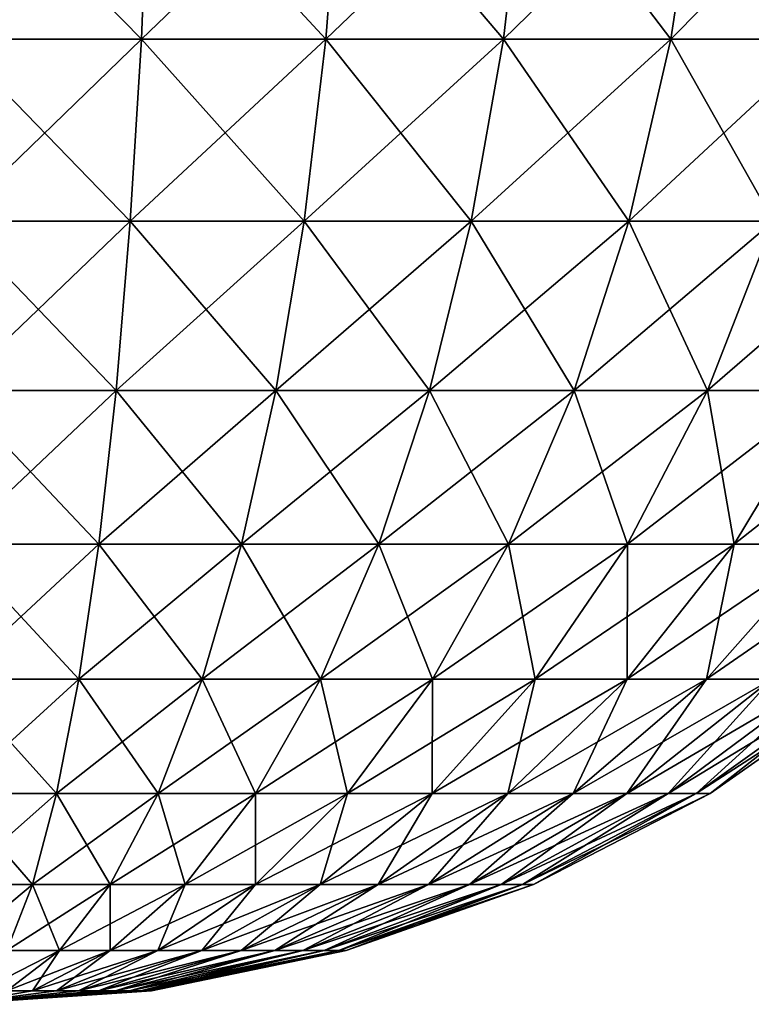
# Model space of a CAD drawing. Header units: millimetres. Extents: x -80 to 80, y -103 to 108.
# Tile 3 of 18: x 4 to 43, y -103 to -49. Entities that reach past the tile are written whole.
import ezdxf

# ---------------------------------------------------------------- set-up
doc = ezdxf.new("R2010")
doc.units = ezdxf.units.MM
doc.header["$LTSCALE"] = 65.185185
doc.layers.add('2', color=7, linetype='CONTINUOUS')

msp = doc.modelspace()

# ---------------------------------------------------------------- linework, layer by layer
at = {"layer": '2', "color": 250, "linetype": 'Continuous', "true_color": 0x1c1c1c}
for points in [[(0, -50.178, -31.13), (10.642, -39.771, -33.427), (10.23, -50.178, -30.43), (0, -50.178, -31.13)], [(0, -50.178, -31.13), (0, -39.771, -34.155), (10.642, -39.771, -33.427), (0, -50.178, -31.13)], [(10.642, -39.771, 121.427), (0, -39.771, 122.155), (10.23, -50.178, 118.43), (10.642, -39.771, 121.427)], [(0, -39.771, 122.155), (0, -50.178, 119.13), (10.23, -50.178, 118.43), (0, -39.771, 122.155)], [(10.23, -50.178, -30.43), (21.086, -39.771, -31.257), (20.27, -50.178, -28.344), (10.23, -50.178, -30.43)], [(10.642, -39.771, -33.427), (21.086, -39.771, -31.257), (10.23, -50.178, -30.43), (10.642, -39.771, -33.427)], [(20.27, -50.178, 116.344), (10.642, -39.771, 121.427), (10.23, -50.178, 118.43), (20.27, -50.178, 116.344)], [(21.086, -39.771, 119.257), (10.642, -39.771, 121.427), (20.27, -50.178, 116.344), (21.086, -39.771, 119.257)], [(20.27, -50.178, -28.344), (31.137, -39.771, -27.685), (29.932, -50.178, -24.91), (20.27, -50.178, -28.344)], [(21.086, -39.771, -31.257), (31.137, -39.771, -27.685), (20.27, -50.178, -28.344), (21.086, -39.771, -31.257)], [(29.932, -50.178, 112.91), (21.086, -39.771, 119.257), (20.27, -50.178, 116.344), (29.932, -50.178, 112.91)], [(31.137, -39.771, 115.685), (21.086, -39.771, 119.257), (29.932, -50.178, 112.91), (31.137, -39.771, 115.685)], [(29.932, -50.178, -24.91), (40.608, -39.771, -22.777), (39.036, -50.178, -20.192), (29.932, -50.178, -24.91)], [(31.137, -39.771, -27.685), (40.608, -39.771, -22.777), (29.932, -50.178, -24.91), (31.137, -39.771, -27.685)], [(39.036, -50.178, 108.192), (31.137, -39.771, 115.685), (29.932, -50.178, 112.91), (39.036, -50.178, 108.192)], [(40.608, -39.771, 110.777), (31.137, -39.771, 115.685), (39.036, -50.178, 108.192), (40.608, -39.771, 110.777)], [(39.036, -50.178, -20.192), (49.323, -39.771, -16.626), (47.413, -50.178, -14.279), (39.036, -50.178, -20.192)], [(40.608, -39.771, -22.777), (49.323, -39.771, -16.626), (39.036, -50.178, -20.192), (40.608, -39.771, -22.777)], [(47.413, -50.178, 102.279), (40.608, -39.771, 110.777), (39.036, -50.178, 108.192), (47.413, -50.178, 102.279)], [(49.323, -39.771, 104.626), (40.608, -39.771, 110.777), (47.413, -50.178, 102.279), (49.323, -39.771, 104.626)], [(0, -60.08, -26.725), (10.23, -50.178, -30.43), (9.63, -60.08, -26.066), (0, -60.08, -26.725)], [(10.23, -50.178, 118.43), (0, -50.178, 119.13), (9.63, -60.08, 114.066), (10.23, -50.178, 118.43)], [(0, -50.178, 119.13), (0, -60.08, 114.725), (9.63, -60.08, 114.066), (0, -50.178, 119.13)], [(0, -60.08, -26.725), (0, -50.178, -31.13), (10.23, -50.178, -30.43), (0, -60.08, -26.725)], [(19.081, -60.08, 112.102), (10.23, -50.178, 118.43), (9.63, -60.08, 114.066), (19.081, -60.08, 112.102)], [(9.63, -60.08, -26.066), (20.27, -50.178, -28.344), (19.081, -60.08, -24.102), (9.63, -60.08, -26.066)], [(10.23, -50.178, -30.43), (20.27, -50.178, -28.344), (9.63, -60.08, -26.066), (10.23, -50.178, -30.43)], [(20.27, -50.178, 116.344), (10.23, -50.178, 118.43), (19.081, -60.08, 112.102), (20.27, -50.178, 116.344)], [(28.177, -60.08, 108.87), (20.27, -50.178, 116.344), (19.081, -60.08, 112.102), (28.177, -60.08, 108.87)], [(19.081, -60.08, -24.102), (29.932, -50.178, -24.91), (28.177, -60.08, -20.87), (19.081, -60.08, -24.102)], [(20.27, -50.178, -28.344), (29.932, -50.178, -24.91), (19.081, -60.08, -24.102), (20.27, -50.178, -28.344)], [(29.932, -50.178, 112.91), (20.27, -50.178, 116.344), (28.177, -60.08, 108.87), (29.932, -50.178, 112.91)], [(36.748, -60.08, 104.429), (29.932, -50.178, 112.91), (28.177, -60.08, 108.87), (36.748, -60.08, 104.429)], [(28.177, -60.08, -20.87), (39.036, -50.178, -20.192), (36.748, -60.08, -16.429), (28.177, -60.08, -20.87)], [(29.932, -50.178, -24.91), (39.036, -50.178, -20.192), (28.177, -60.08, -20.87), (29.932, -50.178, -24.91)], [(39.036, -50.178, 108.192), (29.932, -50.178, 112.91), (36.748, -60.08, 104.429), (39.036, -50.178, 108.192)], [(36.748, -60.08, -16.429), (47.413, -50.178, -14.279), (44.634, -60.08, -10.862), (36.748, -60.08, -16.429)], [(44.634, -60.08, 98.862), (39.036, -50.178, 108.192), (36.748, -60.08, 104.429), (44.634, -60.08, 98.862)], [(39.036, -50.178, -20.192), (47.413, -50.178, -14.279), (36.748, -60.08, -16.429), (39.036, -50.178, -20.192)], [(47.413, -50.178, 102.279), (39.036, -50.178, 108.192), (44.634, -60.08, 98.862), (47.413, -50.178, 102.279)], [(0, -69.297, -21.022), (9.63, -60.08, -26.066), (8.854, -69.297, -20.417), (0, -69.297, -21.022)], [(9.63, -60.08, 114.066), (0, -60.08, 114.725), (8.854, -69.297, 108.417), (9.63, -60.08, 114.066)], [(0, -60.08, 114.725), (0, -69.297, 109.022), (8.854, -69.297, 108.417), (0, -60.08, 114.725)], [(0, -69.297, -21.022), (0, -60.08, -26.725), (9.63, -60.08, -26.066), (0, -69.297, -21.022)], [(17.543, -69.297, 106.611), (9.63, -60.08, 114.066), (8.854, -69.297, 108.417), (17.543, -69.297, 106.611)], [(8.854, -69.297, -20.417), (19.081, -60.08, -24.102), (17.543, -69.297, -18.611), (8.854, -69.297, -20.417)], [(9.63, -60.08, -26.066), (19.081, -60.08, -24.102), (8.854, -69.297, -20.417), (9.63, -60.08, -26.066)], [(19.081, -60.08, 112.102), (9.63, -60.08, 114.066), (17.543, -69.297, 106.611), (19.081, -60.08, 112.102)], [(25.905, -69.297, 103.639), (19.081, -60.08, 112.102), (17.543, -69.297, 106.611), (25.905, -69.297, 103.639)], [(17.543, -69.297, -18.611), (28.177, -60.08, -20.87), (25.905, -69.297, -15.639), (17.543, -69.297, -18.611)], [(19.081, -60.08, -24.102), (28.177, -60.08, -20.87), (17.543, -69.297, -18.611), (19.081, -60.08, -24.102)], [(28.177, -60.08, 108.87), (19.081, -60.08, 112.102), (25.905, -69.297, 103.639), (28.177, -60.08, 108.87)], [(33.785, -69.297, 99.556), (28.177, -60.08, 108.87), (25.905, -69.297, 103.639), (33.785, -69.297, 99.556)], [(25.905, -69.297, -15.639), (36.748, -60.08, -16.429), (33.785, -69.297, -11.556), (25.905, -69.297, -15.639)], [(28.177, -60.08, -20.87), (36.748, -60.08, -16.429), (25.905, -69.297, -15.639), (28.177, -60.08, -20.87)], [(36.748, -60.08, 104.429), (28.177, -60.08, 108.87), (33.785, -69.297, 99.556), (36.748, -60.08, 104.429)], [(33.785, -69.297, -11.556), (44.634, -60.08, -10.862), (41.035, -69.297, -6.438), (33.785, -69.297, -11.556)], [(36.748, -60.08, -16.429), (44.634, -60.08, -10.862), (33.785, -69.297, -11.556), (36.748, -60.08, -16.429)], [(41.035, -69.297, 94.438), (36.748, -60.08, 104.429), (33.785, -69.297, 99.556), (41.035, -69.297, 94.438)], [(44.634, -60.08, 98.862), (36.748, -60.08, 104.429), (41.035, -69.297, 94.438), (44.634, -60.08, 98.862)], [(41.035, -69.297, -6.438), (51.688, -60.08, -4.274), (47.521, -69.297, -0.381), (41.035, -69.297, -6.438)], [(44.634, -60.08, -10.862), (51.688, -60.08, -4.274), (41.035, -69.297, -6.438), (44.634, -60.08, -10.862)], [(47.521, -69.297, 88.381), (44.634, -60.08, 98.862), (41.035, -69.297, 94.438), (47.521, -69.297, 88.381)], [(0, -77.658, -14.126), (8.854, -69.297, -20.417), (7.915, -77.658, -13.585), (0, -77.658, -14.126)], [(8.854, -69.297, 108.417), (0, -69.297, 109.022), (7.915, -77.658, 101.585), (8.854, -69.297, 108.417)], [(0, -69.297, 109.022), (0, -77.658, 102.126), (7.915, -77.658, 101.585), (0, -69.297, 109.022)], [(0, -77.658, -14.126), (0, -69.297, -21.022), (8.854, -69.297, -20.417), (0, -77.658, -14.126)], [(7.915, -77.658, -13.585), (17.543, -69.297, -18.611), (15.682, -77.658, -11.971), (7.915, -77.658, -13.585)], [(8.854, -69.297, -20.417), (17.543, -69.297, -18.611), (7.915, -77.658, -13.585), (8.854, -69.297, -20.417)], [(15.682, -77.658, 99.971), (8.854, -69.297, 108.417), (7.915, -77.658, 101.585), (15.682, -77.658, 99.971)], [(17.543, -69.297, 106.611), (8.854, -69.297, 108.417), (15.682, -77.658, 99.971), (17.543, -69.297, 106.611)], [(15.682, -77.658, -11.971), (25.905, -69.297, -15.639), (23.158, -77.658, -9.314), (15.682, -77.658, -11.971)], [(17.543, -69.297, -18.611), (25.905, -69.297, -15.639), (15.682, -77.658, -11.971), (17.543, -69.297, -18.611)], [(23.158, -77.658, 97.314), (17.543, -69.297, 106.611), (15.682, -77.658, 99.971), (23.158, -77.658, 97.314)], [(25.905, -69.297, 103.639), (17.543, -69.297, 106.611), (23.158, -77.658, 97.314), (25.905, -69.297, 103.639)], [(23.158, -77.658, -9.314), (33.785, -69.297, -11.556), (30.201, -77.658, -5.664), (23.158, -77.658, -9.314)], [(25.905, -69.297, -15.639), (33.785, -69.297, -11.556), (23.158, -77.658, -9.314), (25.905, -69.297, -15.639)], [(30.201, -77.658, 93.664), (25.905, -69.297, 103.639), (23.158, -77.658, 97.314), (30.201, -77.658, 93.664)], [(33.785, -69.297, 99.556), (25.905, -69.297, 103.639), (30.201, -77.658, 93.664), (33.785, -69.297, 99.556)], [(30.201, -77.658, -5.664), (41.035, -69.297, -6.438), (36.683, -77.658, -1.089), (30.201, -77.658, -5.664)], [(33.785, -69.297, -11.556), (41.035, -69.297, -6.438), (30.201, -77.658, -5.664), (33.785, -69.297, -11.556)], [(36.683, -77.658, 89.089), (33.785, -69.297, 99.556), (30.201, -77.658, 93.664), (36.683, -77.658, 89.089)], [(41.035, -69.297, 94.438), (33.785, -69.297, 99.556), (36.683, -77.658, 89.089), (41.035, -69.297, 94.438)], [(36.683, -77.658, -1.089), (47.521, -69.297, -0.381), (42.481, -77.658, 4.326), (36.683, -77.658, -1.089)], [(41.035, -69.297, -6.438), (47.521, -69.297, -0.381), (36.683, -77.658, -1.089), (41.035, -69.297, -6.438)], [(42.481, -77.658, 83.674), (41.035, -69.297, 94.438), (36.683, -77.658, 89.089), (42.481, -77.658, 83.674)], [(47.521, -69.297, 88.381), (41.035, -69.297, 94.438), (42.481, -77.658, 83.674), (47.521, -69.297, 88.381)], [(42.481, -77.658, 4.326), (53.121, -69.297, 6.503), (47.487, -77.658, 10.48), (42.481, -77.658, 4.326)], [(47.521, -69.297, -0.381), (53.121, -69.297, 6.503), (42.481, -77.658, 4.326), (47.521, -69.297, -0.381)], [(47.487, -77.658, 77.52), (47.521, -69.297, 88.381), (42.481, -77.658, 83.674), (47.487, -77.658, 77.52)], [(0, -85.01, -6.163), (0, -77.658, -14.126), (7.915, -77.658, -13.585), (0, -85.01, -6.163)], [(0, -77.658, 102.126), (0, -85.01, 94.163), (6.831, -85.01, 93.696), (0, -77.658, 102.126)], [(0, -85.01, -6.163), (7.915, -77.658, -13.585), (6.831, -85.01, -5.696), (0, -85.01, -6.163)], [(7.915, -77.658, 101.585), (0, -77.658, 102.126), (6.831, -85.01, 93.696), (7.915, -77.658, 101.585)], [(13.534, -85.01, 92.303), (7.915, -77.658, 101.585), (6.831, -85.01, 93.696), (13.534, -85.01, 92.303)], [(6.831, -85.01, -5.696), (15.682, -77.658, -11.971), (13.534, -85.01, -4.303), (6.831, -85.01, -5.696)], [(7.915, -77.658, -13.585), (15.682, -77.658, -11.971), (6.831, -85.01, -5.696), (7.915, -77.658, -13.585)], [(15.682, -77.658, 99.971), (7.915, -77.658, 101.585), (13.534, -85.01, 92.303), (15.682, -77.658, 99.971)], [(19.985, -85.01, 90.01), (15.682, -77.658, 99.971), (13.534, -85.01, 92.303), (19.985, -85.01, 90.01)], [(15.682, -77.658, -11.971), (23.158, -77.658, -9.314), (13.534, -85.01, -4.303), (15.682, -77.658, -11.971)], [(13.534, -85.01, -4.303), (23.158, -77.658, -9.314), (19.985, -85.01, -2.01), (13.534, -85.01, -4.303)], [(23.158, -77.658, 97.314), (15.682, -77.658, 99.971), (19.985, -85.01, 90.01), (23.158, -77.658, 97.314)], [(26.064, -85.01, 86.861), (23.158, -77.658, 97.314), (19.985, -85.01, 90.01), (26.064, -85.01, 86.861)], [(23.158, -77.658, -9.314), (30.201, -77.658, -5.664), (19.985, -85.01, -2.01), (23.158, -77.658, -9.314)], [(19.985, -85.01, -2.01), (30.201, -77.658, -5.664), (26.064, -85.01, 1.139), (19.985, -85.01, -2.01)], [(30.201, -77.658, 93.664), (23.158, -77.658, 97.314), (26.064, -85.01, 86.861), (30.201, -77.658, 93.664)], [(31.658, -85.01, 82.912), (30.201, -77.658, 93.664), (26.064, -85.01, 86.861), (31.658, -85.01, 82.912)], [(26.064, -85.01, 1.139), (36.683, -77.658, -1.089), (31.658, -85.01, 5.088), (26.064, -85.01, 1.139)], [(30.201, -77.658, -5.664), (36.683, -77.658, -1.089), (26.064, -85.01, 1.139), (30.201, -77.658, -5.664)], [(36.683, -77.658, 89.089), (30.201, -77.658, 93.664), (31.658, -85.01, 82.912), (36.683, -77.658, 89.089)], [(36.661, -85.01, 78.239), (36.683, -77.658, 89.089), (31.658, -85.01, 82.912), (36.661, -85.01, 78.239)], [(31.658, -85.01, 5.088), (42.481, -77.658, 4.326), (36.661, -85.01, 9.761), (31.658, -85.01, 5.088)], [(36.683, -77.658, -1.089), (42.481, -77.658, 4.326), (31.658, -85.01, 5.088), (36.683, -77.658, -1.089)], [(42.481, -77.658, 83.674), (36.683, -77.658, 89.089), (36.661, -85.01, 78.239), (42.481, -77.658, 83.674)], [(40.982, -85.01, 72.928), (42.481, -77.658, 83.674), (36.661, -85.01, 78.239), (40.982, -85.01, 72.928)], [(36.661, -85.01, 9.761), (47.487, -77.658, 10.48), (40.982, -85.01, 15.072), (36.661, -85.01, 9.761)], [(42.481, -77.658, 4.326), (47.487, -77.658, 10.48), (36.661, -85.01, 9.761), (42.481, -77.658, 4.326)], [(44.539, -85.01, 67.078), (47.487, -77.658, 77.52), (40.982, -85.01, 72.928), (44.539, -85.01, 67.078)], [(47.487, -77.658, 77.52), (42.481, -77.658, 83.674), (40.982, -85.01, 72.928), (47.487, -77.658, 77.52)], [(40.982, -85.01, 15.072), (51.609, -77.658, 17.258), (44.539, -85.01, 20.922), (40.982, -85.01, 15.072)], [(47.487, -77.658, 10.48), (51.609, -77.658, 17.258), (40.982, -85.01, 15.072), (47.487, -77.658, 10.48)], [(0, -91.218, 2.72), (6.831, -85.01, -5.696), (5.621, -91.218, 3.105), (0, -91.218, 2.72)], [(6.831, -85.01, 93.696), (0, -85.01, 94.163), (5.621, -91.218, 84.895), (6.831, -85.01, 93.696)], [(0, -85.01, 94.163), (0, -91.218, 85.28), (5.621, -91.218, 84.895), (0, -85.01, 94.163)], [(0, -91.218, 2.72), (0, -85.01, -6.163), (6.831, -85.01, -5.696), (0, -91.218, 2.72)], [(5.621, -91.218, 3.105), (13.534, -85.01, -4.303), (11.137, -91.218, 4.251), (5.621, -91.218, 3.105)], [(6.831, -85.01, -5.696), (13.534, -85.01, -4.303), (5.621, -91.218, 3.105), (6.831, -85.01, -5.696)], [(11.137, -91.218, 83.749), (6.831, -85.01, 93.696), (5.621, -91.218, 84.895), (11.137, -91.218, 83.749)], [(13.534, -85.01, 92.303), (6.831, -85.01, 93.696), (11.137, -91.218, 83.749), (13.534, -85.01, 92.303)], [(13.534, -85.01, -4.303), (19.985, -85.01, -2.01), (11.137, -91.218, 4.251), (13.534, -85.01, -4.303)], [(16.446, -91.218, 81.862), (13.534, -85.01, 92.303), (11.137, -91.218, 83.749), (16.446, -91.218, 81.862)], [(11.137, -91.218, 4.251), (19.985, -85.01, -2.01), (16.446, -91.218, 6.138), (11.137, -91.218, 4.251)], [(19.985, -85.01, 90.01), (13.534, -85.01, 92.303), (16.446, -91.218, 81.862), (19.985, -85.01, 90.01)], [(19.985, -85.01, -2.01), (26.064, -85.01, 1.139), (16.446, -91.218, 6.138), (19.985, -85.01, -2.01)], [(21.448, -91.218, 79.27), (19.985, -85.01, 90.01), (16.446, -91.218, 81.862), (21.448, -91.218, 79.27)], [(16.446, -91.218, 6.138), (26.064, -85.01, 1.139), (21.448, -91.218, 8.73), (16.446, -91.218, 6.138)], [(26.064, -85.01, 86.861), (19.985, -85.01, 90.01), (21.448, -91.218, 79.27), (26.064, -85.01, 86.861)], [(26.051, -91.218, 76.021), (26.064, -85.01, 86.861), (21.448, -91.218, 79.27), (26.051, -91.218, 76.021)], [(21.448, -91.218, 8.73), (31.658, -85.01, 5.088), (26.051, -91.218, 11.979), (21.448, -91.218, 8.73)], [(26.064, -85.01, 1.139), (31.658, -85.01, 5.088), (21.448, -91.218, 8.73), (26.064, -85.01, 1.139)], [(30.169, -91.218, 72.176), (31.658, -85.01, 82.912), (26.051, -91.218, 76.021), (30.169, -91.218, 72.176)], [(31.658, -85.01, 82.912), (26.064, -85.01, 86.861), (26.051, -91.218, 76.021), (31.658, -85.01, 82.912)], [(26.051, -91.218, 11.979), (36.661, -85.01, 9.761), (30.169, -91.218, 15.824), (26.051, -91.218, 11.979)], [(31.658, -85.01, 5.088), (36.661, -85.01, 9.761), (26.051, -91.218, 11.979), (31.658, -85.01, 5.088)], [(33.724, -91.218, 67.805), (36.661, -85.01, 78.239), (30.169, -91.218, 72.176), (33.724, -91.218, 67.805)], [(36.661, -85.01, 78.239), (31.658, -85.01, 82.912), (30.169, -91.218, 72.176), (36.661, -85.01, 78.239)], [(30.169, -91.218, 15.824), (40.982, -85.01, 15.072), (33.724, -91.218, 20.195), (30.169, -91.218, 15.824)], [(36.661, -85.01, 9.761), (40.982, -85.01, 15.072), (30.169, -91.218, 15.824), (36.661, -85.01, 9.761)], [(33.724, -91.218, 20.195), (44.539, -85.01, 20.922), (36.652, -91.218, 25.009), (33.724, -91.218, 20.195)], [(40.982, -85.01, 15.072), (44.539, -85.01, 20.922), (33.724, -91.218, 20.195), (40.982, -85.01, 15.072)], [(36.652, -91.218, 62.991), (40.982, -85.01, 72.928), (33.724, -91.218, 67.805), (36.652, -91.218, 62.991)], [(40.982, -85.01, 72.928), (36.661, -85.01, 78.239), (33.724, -91.218, 67.805), (40.982, -85.01, 72.928)], [(36.652, -91.218, 25.009), (47.267, -85.01, 27.201), (38.896, -91.218, 30.176), (36.652, -91.218, 25.009)], [(44.539, -85.01, 20.922), (47.267, -85.01, 27.201), (36.652, -91.218, 25.009), (44.539, -85.01, 20.922)], [(38.896, -91.218, 57.824), (44.539, -85.01, 67.078), (36.652, -91.218, 62.991), (38.896, -91.218, 57.824)], [(44.539, -85.01, 67.078), (40.982, -85.01, 72.928), (36.652, -91.218, 62.991), (44.539, -85.01, 67.078)], [(47.267, -85.01, 27.201), (49.114, -85.01, 33.794), (38.896, -91.218, 30.176), (47.267, -85.01, 27.201)], [(40.416, -91.218, 52.399), (47.267, -85.01, 60.799), (38.896, -91.218, 57.824), (40.416, -91.218, 52.399)], [(47.267, -85.01, 60.799), (44.539, -85.01, 67.078), (38.896, -91.218, 57.824), (47.267, -85.01, 60.799)], [(38.896, -91.218, 30.176), (49.114, -85.01, 33.794), (40.416, -91.218, 35.601), (38.896, -91.218, 30.176)], [(49.114, -85.01, 33.794), (50.046, -85.01, 40.577), (40.416, -91.218, 35.601), (49.114, -85.01, 33.794)], [(41.184, -91.218, 46.817), (49.114, -85.01, 54.206), (40.416, -91.218, 52.399), (41.184, -91.218, 46.817)], [(49.114, -85.01, 54.206), (47.267, -85.01, 60.799), (40.416, -91.218, 52.399), (49.114, -85.01, 54.206)], [(40.416, -91.218, 35.601), (50.046, -85.01, 40.577), (41.184, -91.218, 41.183), (40.416, -91.218, 35.601)], [(41.184, -91.218, 41.183), (50.046, -85.01, 47.423), (41.184, -91.218, 46.817), (41.184, -91.218, 41.183)], [(50.046, -85.01, 47.423), (49.114, -85.01, 54.206), (41.184, -91.218, 46.817), (50.046, -85.01, 47.423)], [(50.046, -85.01, 40.577), (50.046, -85.01, 47.423), (41.184, -91.218, 41.183), (50.046, -85.01, 40.577)], [(0, -96.169, 12.361), (5.621, -91.218, 3.105), (4.308, -96.169, 12.656), (0, -96.169, 12.361)], [(5.621, -91.218, 84.895), (0, -91.218, 85.28), (4.308, -96.169, 75.344), (5.621, -91.218, 84.895)], [(0, -91.218, 85.28), (0, -96.169, 75.639), (4.308, -96.169, 75.344), (0, -91.218, 85.28)], [(0, -96.169, 12.361), (0, -91.218, 2.72), (5.621, -91.218, 3.105), (0, -96.169, 12.361)], [(8.536, -96.169, 74.466), (5.621, -91.218, 84.895), (4.308, -96.169, 75.344), (8.536, -96.169, 74.466)], [(5.621, -91.218, 3.105), (11.137, -91.218, 4.251), (4.308, -96.169, 12.656), (5.621, -91.218, 3.105)], [(4.308, -96.169, 12.656), (11.137, -91.218, 4.251), (8.536, -96.169, 13.534), (4.308, -96.169, 12.656)], [(11.137, -91.218, 83.749), (5.621, -91.218, 84.895), (8.536, -96.169, 74.466), (11.137, -91.218, 83.749)], [(12.605, -96.169, 73.019), (11.137, -91.218, 83.749), (8.536, -96.169, 74.466), (12.605, -96.169, 73.019)], [(11.137, -91.218, 4.251), (16.446, -91.218, 6.138), (8.536, -96.169, 13.534), (11.137, -91.218, 4.251)], [(8.536, -96.169, 13.534), (16.446, -91.218, 6.138), (12.605, -96.169, 14.981), (8.536, -96.169, 13.534)], [(16.446, -91.218, 81.862), (11.137, -91.218, 83.749), (12.605, -96.169, 73.019), (16.446, -91.218, 81.862)], [(16.439, -96.169, 71.033), (16.446, -91.218, 81.862), (12.605, -96.169, 73.019), (16.439, -96.169, 71.033)], [(12.605, -96.169, 14.981), (21.448, -91.218, 8.73), (16.439, -96.169, 16.967), (12.605, -96.169, 14.981)], [(16.446, -91.218, 6.138), (21.448, -91.218, 8.73), (12.605, -96.169, 14.981), (16.446, -91.218, 6.138)], [(19.967, -96.169, 68.543), (21.448, -91.218, 79.27), (16.439, -96.169, 71.033), (19.967, -96.169, 68.543)], [(21.448, -91.218, 79.27), (16.446, -91.218, 81.862), (16.439, -96.169, 71.033), (21.448, -91.218, 79.27)], [(16.439, -96.169, 16.967), (26.051, -91.218, 11.979), (19.967, -96.169, 19.457), (16.439, -96.169, 16.967)], [(21.448, -91.218, 8.73), (26.051, -91.218, 11.979), (16.439, -96.169, 16.967), (21.448, -91.218, 8.73)], [(26.051, -91.218, 76.021), (21.448, -91.218, 79.27), (19.967, -96.169, 68.543), (26.051, -91.218, 76.021)], [(23.123, -96.169, 65.595), (26.051, -91.218, 76.021), (19.967, -96.169, 68.543), (23.123, -96.169, 65.595)], [(19.967, -96.169, 19.457), (30.169, -91.218, 15.824), (23.123, -96.169, 22.405), (19.967, -96.169, 19.457)], [(26.051, -91.218, 11.979), (30.169, -91.218, 15.824), (19.967, -96.169, 19.457), (26.051, -91.218, 11.979)], [(25.848, -96.169, 62.245), (30.169, -91.218, 72.176), (23.123, -96.169, 65.595), (25.848, -96.169, 62.245)], [(30.169, -91.218, 72.176), (26.051, -91.218, 76.021), (23.123, -96.169, 65.595), (30.169, -91.218, 72.176)], [(23.123, -96.169, 22.405), (33.724, -91.218, 20.195), (25.848, -96.169, 25.755), (23.123, -96.169, 22.405)], [(30.169, -91.218, 15.824), (33.724, -91.218, 20.195), (23.123, -96.169, 22.405), (30.169, -91.218, 15.824)], [(28.092, -96.169, 58.556), (33.724, -91.218, 67.805), (25.848, -96.169, 62.245), (28.092, -96.169, 58.556)], [(33.724, -91.218, 67.805), (30.169, -91.218, 72.176), (25.848, -96.169, 62.245), (33.724, -91.218, 67.805)], [(25.848, -96.169, 25.755), (36.652, -91.218, 25.009), (28.092, -96.169, 29.444), (25.848, -96.169, 25.755)], [(33.724, -91.218, 20.195), (36.652, -91.218, 25.009), (25.848, -96.169, 25.755), (33.724, -91.218, 20.195)], [(29.812, -96.169, 54.595), (36.652, -91.218, 62.991), (28.092, -96.169, 58.556), (29.812, -96.169, 54.595)], [(36.652, -91.218, 62.991), (33.724, -91.218, 67.805), (28.092, -96.169, 58.556), (36.652, -91.218, 62.991)], [(28.092, -96.169, 29.444), (38.896, -91.218, 30.176), (29.812, -96.169, 33.405), (28.092, -96.169, 29.444)], [(36.652, -91.218, 25.009), (38.896, -91.218, 30.176), (28.092, -96.169, 29.444), (36.652, -91.218, 25.009)], [(30.977, -96.169, 50.437), (38.896, -91.218, 57.824), (29.812, -96.169, 54.595), (30.977, -96.169, 50.437)], [(38.896, -91.218, 57.824), (36.652, -91.218, 62.991), (29.812, -96.169, 54.595), (38.896, -91.218, 57.824)], [(29.812, -96.169, 33.405), (40.416, -91.218, 35.601), (30.977, -96.169, 37.563), (29.812, -96.169, 33.405)], [(38.896, -91.218, 30.176), (40.416, -91.218, 35.601), (29.812, -96.169, 33.405), (38.896, -91.218, 30.176)], [(31.565, -96.169, 46.159), (40.416, -91.218, 52.399), (30.977, -96.169, 50.437), (31.565, -96.169, 46.159)], [(40.416, -91.218, 52.399), (38.896, -91.218, 57.824), (30.977, -96.169, 50.437), (40.416, -91.218, 52.399)], [(30.977, -96.169, 37.563), (41.184, -91.218, 41.183), (31.565, -96.169, 41.841), (30.977, -96.169, 37.563)], [(40.416, -91.218, 35.601), (41.184, -91.218, 41.183), (30.977, -96.169, 37.563), (40.416, -91.218, 35.601)], [(31.565, -96.169, 41.841), (41.184, -91.218, 46.817), (31.565, -96.169, 46.159), (31.565, -96.169, 41.841)], [(41.184, -91.218, 46.817), (40.416, -91.218, 52.399), (31.565, -96.169, 46.159), (41.184, -91.218, 46.817)], [(41.184, -91.218, 41.183), (41.184, -91.218, 46.817), (31.565, -96.169, 41.841), (41.184, -91.218, 41.183)], [(0, -99.771, 22.583), (4.308, -96.169, 12.656), (2.916, -99.771, 22.782), (0, -99.771, 22.583)], [(4.308, -96.169, 75.344), (0, -96.169, 75.639), (2.916, -99.771, 65.218), (4.308, -96.169, 75.344)], [(0, -99.771, 22.583), (0, -96.169, 12.361), (4.308, -96.169, 12.656), (0, -99.771, 22.583)], [(5.778, -99.771, 64.623), (4.308, -96.169, 75.344), (2.916, -99.771, 65.218), (5.778, -99.771, 64.623)], [(2.916, -99.771, 22.782), (8.536, -96.169, 13.534), (5.778, -99.771, 23.377), (2.916, -99.771, 22.782)], [(4.308, -96.169, 12.656), (8.536, -96.169, 13.534), (2.916, -99.771, 22.782), (4.308, -96.169, 12.656)], [(8.536, -96.169, 74.466), (4.308, -96.169, 75.344), (5.778, -99.771, 64.623), (8.536, -96.169, 74.466)], [(8.533, -99.771, 63.644), (8.536, -96.169, 74.466), (5.778, -99.771, 64.623), (8.533, -99.771, 63.644)], [(5.778, -99.771, 23.377), (12.605, -96.169, 14.981), (8.533, -99.771, 24.356), (5.778, -99.771, 23.377)], [(8.536, -96.169, 13.534), (12.605, -96.169, 14.981), (5.778, -99.771, 23.377), (8.536, -96.169, 13.534)], [(8.533, -99.771, 24.356), (16.439, -96.169, 16.967), (11.128, -99.771, 25.701), (8.533, -99.771, 24.356)], [(12.605, -96.169, 14.981), (16.439, -96.169, 16.967), (8.533, -99.771, 24.356), (12.605, -96.169, 14.981)], [(12.605, -96.169, 73.019), (8.536, -96.169, 74.466), (8.533, -99.771, 63.644), (12.605, -96.169, 73.019)], [(11.128, -99.771, 62.299), (12.605, -96.169, 73.019), (8.533, -99.771, 63.644), (11.128, -99.771, 62.299)], [(11.128, -99.771, 25.701), (19.967, -96.169, 19.457), (13.516, -99.771, 27.387), (11.128, -99.771, 25.701)], [(16.439, -96.169, 16.967), (19.967, -96.169, 19.457), (11.128, -99.771, 25.701), (16.439, -96.169, 16.967)], [(16.439, -96.169, 71.033), (12.605, -96.169, 73.019), (11.128, -99.771, 62.299), (16.439, -96.169, 71.033)], [(13.516, -99.771, 60.613), (16.439, -96.169, 71.033), (11.128, -99.771, 62.299), (13.516, -99.771, 60.613)], [(13.516, -99.771, 27.387), (23.123, -96.169, 22.405), (15.652, -99.771, 29.382), (13.516, -99.771, 27.387)], [(19.967, -96.169, 19.457), (23.123, -96.169, 22.405), (13.516, -99.771, 27.387), (19.967, -96.169, 19.457)], [(19.967, -96.169, 68.543), (16.439, -96.169, 71.033), (13.516, -99.771, 60.613), (19.967, -96.169, 68.543)], [(15.652, -99.771, 58.618), (19.967, -96.169, 68.543), (13.516, -99.771, 60.613), (15.652, -99.771, 58.618)], [(15.652, -99.771, 29.382), (25.848, -96.169, 25.755), (17.497, -99.771, 31.649), (15.652, -99.771, 29.382)], [(23.123, -96.169, 65.595), (19.967, -96.169, 68.543), (15.652, -99.771, 58.618), (23.123, -96.169, 65.595)], [(17.497, -99.771, 56.351), (23.123, -96.169, 65.595), (15.652, -99.771, 58.618), (17.497, -99.771, 56.351)], [(23.123, -96.169, 22.405), (25.848, -96.169, 25.755), (15.652, -99.771, 29.382), (23.123, -96.169, 22.405)], [(17.497, -99.771, 31.649), (28.092, -96.169, 29.444), (19.016, -99.771, 34.147), (17.497, -99.771, 31.649)], [(25.848, -96.169, 25.755), (28.092, -96.169, 29.444), (17.497, -99.771, 31.649), (25.848, -96.169, 25.755)], [(25.848, -96.169, 62.245), (23.123, -96.169, 65.595), (17.497, -99.771, 56.351), (25.848, -96.169, 62.245)], [(19.016, -99.771, 53.853), (25.848, -96.169, 62.245), (17.497, -99.771, 56.351), (19.016, -99.771, 53.853)], [(28.092, -96.169, 29.444), (29.812, -96.169, 33.405), (19.016, -99.771, 34.147), (28.092, -96.169, 29.444)], [(28.092, -96.169, 58.556), (25.848, -96.169, 62.245), (19.016, -99.771, 53.853), (28.092, -96.169, 58.556)], [(20.18, -99.771, 51.172), (28.092, -96.169, 58.556), (19.016, -99.771, 53.853), (20.18, -99.771, 51.172)], [(19.016, -99.771, 34.147), (29.812, -96.169, 33.405), (20.18, -99.771, 36.828), (19.016, -99.771, 34.147)], [(29.812, -96.169, 33.405), (30.977, -96.169, 37.563), (20.18, -99.771, 36.828), (29.812, -96.169, 33.405)], [(20.18, -99.771, 36.828), (30.977, -96.169, 37.563), (20.969, -99.771, 39.643), (20.18, -99.771, 36.828)], [(29.812, -96.169, 54.595), (28.092, -96.169, 58.556), (20.18, -99.771, 51.172), (29.812, -96.169, 54.595)], [(20.969, -99.771, 48.357), (29.812, -96.169, 54.595), (20.18, -99.771, 51.172), (20.969, -99.771, 48.357)], [(20.969, -99.771, 39.643), (31.565, -96.169, 41.841), (21.367, -99.771, 42.538), (20.969, -99.771, 39.643)], [(30.977, -96.169, 37.563), (31.565, -96.169, 41.841), (20.969, -99.771, 39.643), (30.977, -96.169, 37.563)], [(30.977, -96.169, 50.437), (29.812, -96.169, 54.595), (20.969, -99.771, 48.357), (30.977, -96.169, 50.437)], [(21.367, -99.771, 45.462), (30.977, -96.169, 50.437), (20.969, -99.771, 48.357), (21.367, -99.771, 45.462)], [(21.367, -99.771, 42.538), (31.565, -96.169, 46.159), (21.367, -99.771, 45.462), (21.367, -99.771, 42.538)], [(31.565, -96.169, 46.159), (30.977, -96.169, 50.437), (21.367, -99.771, 45.462), (31.565, -96.169, 46.159)], [(31.565, -96.169, 41.841), (31.565, -96.169, 46.159), (21.367, -99.771, 42.538), (31.565, -96.169, 41.841)], [(2.916, -99.771, 22.782), (5.778, -99.771, 23.377), (1.471, -101.958, 33.298), (2.916, -99.771, 22.782)], [(1.471, -101.958, 33.298), (5.778, -99.771, 23.377), (2.914, -101.958, 33.598), (1.471, -101.958, 33.298)], [(5.778, -99.771, 64.623), (2.916, -99.771, 65.218), (2.914, -101.958, 54.402), (5.778, -99.771, 64.623)], [(4.304, -101.958, 53.908), (5.778, -99.771, 64.623), (2.914, -101.958, 54.402), (4.304, -101.958, 53.908)], [(5.778, -99.771, 23.377), (8.533, -99.771, 24.356), (2.914, -101.958, 33.598), (5.778, -99.771, 23.377)], [(2.914, -101.958, 33.598), (8.533, -99.771, 24.356), (4.304, -101.958, 34.092), (2.914, -101.958, 33.598)], [(4.304, -101.958, 34.092), (11.128, -99.771, 25.701), (5.613, -101.958, 34.77), (4.304, -101.958, 34.092)], [(8.533, -99.771, 63.644), (5.778, -99.771, 64.623), (4.304, -101.958, 53.908), (8.533, -99.771, 63.644)], [(5.613, -101.958, 53.23), (8.533, -99.771, 63.644), (4.304, -101.958, 53.908), (5.613, -101.958, 53.23)], [(8.533, -99.771, 24.356), (11.128, -99.771, 25.701), (4.304, -101.958, 34.092), (8.533, -99.771, 24.356)], [(11.128, -99.771, 25.701), (13.516, -99.771, 27.387), (5.613, -101.958, 34.77), (11.128, -99.771, 25.701)], [(5.613, -101.958, 34.77), (13.516, -99.771, 27.387), (6.817, -101.958, 35.621), (5.613, -101.958, 34.77)], [(11.128, -99.771, 62.299), (8.533, -99.771, 63.644), (5.613, -101.958, 53.23), (11.128, -99.771, 62.299)], [(6.817, -101.958, 52.379), (11.128, -99.771, 62.299), (5.613, -101.958, 53.23), (6.817, -101.958, 52.379)], [(13.516, -99.771, 27.387), (15.652, -99.771, 29.382), (6.817, -101.958, 35.621), (13.516, -99.771, 27.387)], [(6.817, -101.958, 35.621), (15.652, -99.771, 29.382), (7.895, -101.958, 36.627), (6.817, -101.958, 35.621)], [(13.516, -99.771, 60.613), (11.128, -99.771, 62.299), (6.817, -101.958, 52.379), (13.516, -99.771, 60.613)], [(7.895, -101.958, 51.373), (13.516, -99.771, 60.613), (6.817, -101.958, 52.379), (7.895, -101.958, 51.373)], [(15.652, -99.771, 29.382), (17.497, -99.771, 31.649), (7.895, -101.958, 36.627), (15.652, -99.771, 29.382)], [(7.895, -101.958, 36.627), (17.497, -99.771, 31.649), (8.825, -101.958, 37.771), (7.895, -101.958, 36.627)], [(15.652, -99.771, 58.618), (13.516, -99.771, 60.613), (7.895, -101.958, 51.373), (15.652, -99.771, 58.618)], [(8.825, -101.958, 50.229), (15.652, -99.771, 58.618), (7.895, -101.958, 51.373), (8.825, -101.958, 50.229)], [(8.825, -101.958, 37.771), (19.016, -99.771, 34.147), (9.591, -101.958, 39.03), (8.825, -101.958, 37.771)], [(17.497, -99.771, 31.649), (19.016, -99.771, 34.147), (8.825, -101.958, 37.771), (17.497, -99.771, 31.649)], [(17.497, -99.771, 56.351), (15.652, -99.771, 58.618), (8.825, -101.958, 50.229), (17.497, -99.771, 56.351)], [(9.591, -101.958, 48.97), (17.497, -99.771, 56.351), (8.825, -101.958, 50.229), (9.591, -101.958, 48.97)], [(9.591, -101.958, 39.03), (20.18, -99.771, 36.828), (10.179, -101.958, 40.383), (9.591, -101.958, 39.03)], [(19.016, -99.771, 34.147), (20.18, -99.771, 36.828), (9.591, -101.958, 39.03), (19.016, -99.771, 34.147)], [(10.179, -101.958, 47.617), (19.016, -99.771, 53.853), (9.591, -101.958, 48.97), (10.179, -101.958, 47.617)], [(19.016, -99.771, 53.853), (17.497, -99.771, 56.351), (9.591, -101.958, 48.97), (19.016, -99.771, 53.853)], [(20.18, -99.771, 36.828), (20.969, -99.771, 39.643), (10.179, -101.958, 40.383), (20.18, -99.771, 36.828)], [(10.179, -101.958, 40.383), (20.969, -99.771, 39.643), (10.576, -101.958, 41.802), (10.179, -101.958, 40.383)], [(20.18, -99.771, 51.172), (19.016, -99.771, 53.853), (10.179, -101.958, 47.617), (20.18, -99.771, 51.172)], [(10.576, -101.958, 46.198), (20.18, -99.771, 51.172), (10.179, -101.958, 47.617), (10.576, -101.958, 46.198)], [(20.969, -99.771, 39.643), (21.367, -99.771, 42.538), (10.576, -101.958, 41.802), (20.969, -99.771, 39.643)], [(10.576, -101.958, 41.802), (21.367, -99.771, 42.538), (10.777, -101.958, 43.263), (10.576, -101.958, 41.802)], [(20.969, -99.771, 48.357), (20.18, -99.771, 51.172), (10.576, -101.958, 46.198), (20.969, -99.771, 48.357)], [(10.777, -101.958, 44.737), (20.969, -99.771, 48.357), (10.576, -101.958, 46.198), (10.777, -101.958, 44.737)], [(21.367, -99.771, 42.538), (21.367, -99.771, 45.462), (10.777, -101.958, 43.263), (21.367, -99.771, 42.538)], [(21.367, -99.771, 45.462), (20.969, -99.771, 48.357), (10.777, -101.958, 44.737), (21.367, -99.771, 45.462)], [(10.777, -101.958, 43.263), (21.367, -99.771, 45.462), (10.777, -101.958, 44.737), (10.777, -101.958, 43.263)], [(0, -102.691, 44), (10.777, -101.958, 43.263), (10.777, -101.958, 44.737), (0, -102.691, 44)], [(0, -102.691, 44), (10.576, -101.958, 41.802), (10.777, -101.958, 43.263), (0, -102.691, 44)], [(0, -102.691, 44), (10.179, -101.958, 40.383), (10.576, -101.958, 41.802), (0, -102.691, 44)], [(0, -102.691, 44), (9.591, -101.958, 39.03), (10.179, -101.958, 40.383), (0, -102.691, 44)], [(0, -102.691, 44), (8.825, -101.958, 37.771), (9.591, -101.958, 39.03), (0, -102.691, 44)], [(0, -102.691, 44), (7.895, -101.958, 36.627), (8.825, -101.958, 37.771), (0, -102.691, 44)], [(0, -102.691, 44), (6.817, -101.958, 35.621), (7.895, -101.958, 36.627), (0, -102.691, 44)], [(0, -102.691, 44), (5.613, -101.958, 34.77), (6.817, -101.958, 35.621), (0, -102.691, 44)], [(0, -102.691, 44), (4.304, -101.958, 34.092), (5.613, -101.958, 34.77), (0, -102.691, 44)], [(0, -102.691, 44), (2.914, -101.958, 33.598), (4.304, -101.958, 34.092), (0, -102.691, 44)], [(0, -102.691, 44), (10.777, -101.958, 44.737), (10.576, -101.958, 46.198), (0, -102.691, 44)], [(0, -102.691, 44), (4.304, -101.958, 53.908), (2.914, -101.958, 54.402), (0, -102.691, 44)], [(0, -102.691, 44), (5.613, -101.958, 53.23), (4.304, -101.958, 53.908), (0, -102.691, 44)], [(0, -102.691, 44), (6.817, -101.958, 52.379), (5.613, -101.958, 53.23), (0, -102.691, 44)], [(0, -102.691, 44), (7.895, -101.958, 51.373), (6.817, -101.958, 52.379), (0, -102.691, 44)], [(0, -102.691, 44), (8.825, -101.958, 50.229), (7.895, -101.958, 51.373), (0, -102.691, 44)], [(0, -102.691, 44), (9.591, -101.958, 48.97), (8.825, -101.958, 50.229), (0, -102.691, 44)], [(0, -102.691, 44), (10.179, -101.958, 47.617), (9.591, -101.958, 48.97), (0, -102.691, 44)], [(0, -102.691, 44), (10.576, -101.958, 46.198), (10.179, -101.958, 47.617), (0, -102.691, 44)]]:
    msp.add_3dface(points, dxfattribs=at)

doc.saveas('drawing.dxf')
